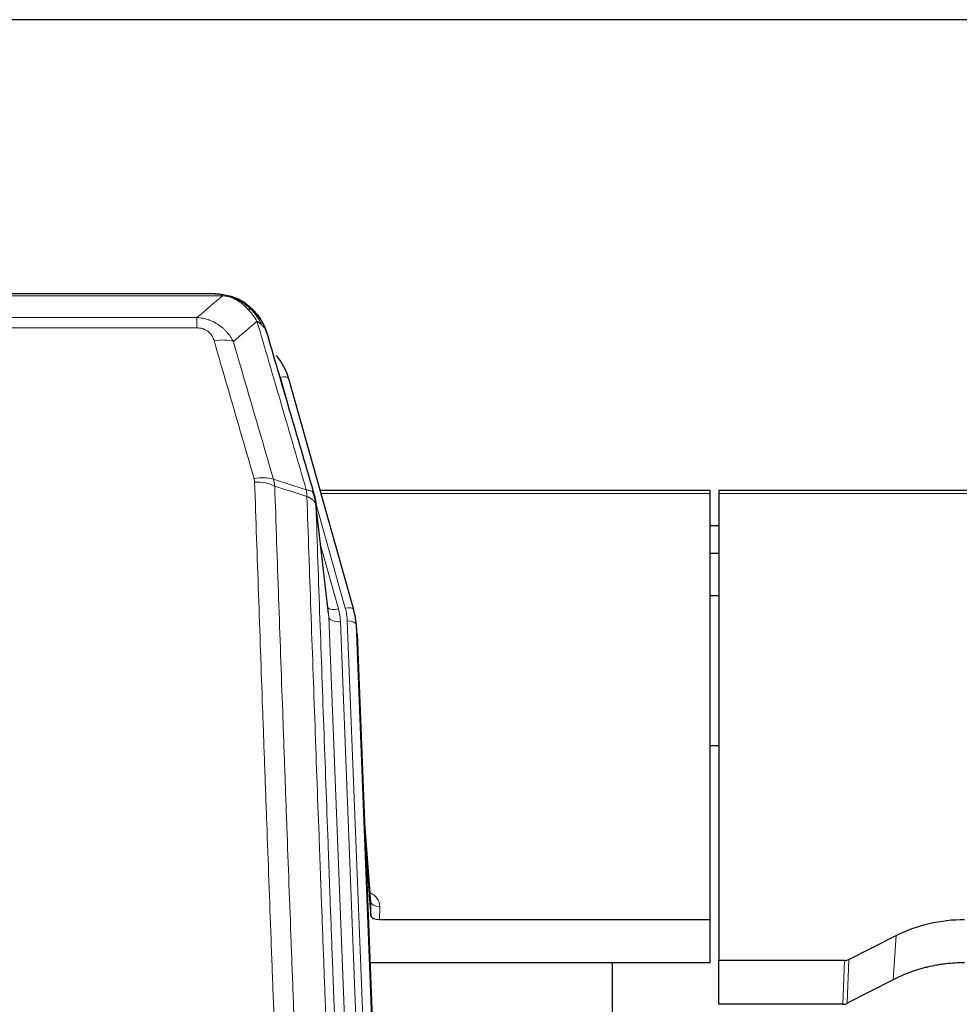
# Model space of a CAD drawing. Header units: inches. Extents: x 0 to 23760, y -13 to 16800.
# Tile 30 of 222: x 4195 to 4516, y 7923 to 8260. Entities that reach past the tile are written whole.
import ezdxf

# ---------------------------------------------------------------- set-up
doc = ezdxf.new("R2010")
doc.units = ezdxf.units.IN
doc.layers.add('254', color=7, linetype='Continuous', true_color=0xffffff)

msp = doc.modelspace()

# ---------------------------------------------------------------- linework, layer by layer
at = {"layer": '254', "color": 2, "linetype": 'Continuous', "lineweight": 25}
for p, q in [((5046.791, 8259.696), (3929.791, 8259.696)), ((4262.352, 8166.07), (4044.231, 8166.07)), ((4269.293, 8164.594), (4269.394, 8164.565)), ((4309.519, 8058.092), (4287.345, 8136.978)), ((4431.291, 8098.808), (4298.073, 8098.808)), ((4431.291, 8097.777), (4431.291, 8098.808)), ((4431.291, 7952.308), (4431.291, 8097.777)), ((4434.291, 8098.808), (4434.291, 8097.777)), ((4568.511, 8098.808), (4434.291, 8098.808)), ((4434.291, 8097.777), (4434.291, 7938.297)), ((4300.898, 8056.772), (4296.483, 8095.291)), ((4434.291, 8086.734), (4431.307, 8086.734)), ((4434.291, 8077.316), (4431.307, 8077.316)), ((4434.295, 8062.818), (4431.308, 8062.818)), ((4309.537, 8057.996), (4309.519, 8058.092)), ((4310.574, 8051.371), (4310.2, 8054.629)), ((4310.695, 8049.786), (4323.263, 7730.574)), ((4434.34, 8011.573), (4431.323, 8011.573)), ((4315.394, 7958.315), (4313.186, 7986.514)), ((4313.567, 7976.84), (4315.39, 7953.559)), ((4315.39, 7953.559), (4315.401, 7958.135)), ((4318.388, 7952.308), (4431.291, 7952.308)), ((4431.291, 7937.499), (4431.291, 7952.308)), ((4478.747, 7938.649), (4494.912, 7946.822)), ((4431.291, 7937.499), (4315.117, 7937.499)), ((4397.951, 7712.114), (4397.951, 7937.497)), ((4434.291, 7923.307), (4434.291, 7938.297)), ((4477.249, 7938.297), (4434.291, 7938.297)), ((4493.855, 7931.691), (4478.177, 7923.663)), ((4476.678, 7923.307), (4434.291, 7923.307))]:
    msp.add_line(p, q, dxfattribs=at)
at = {"layer": '254', "color": 110, "linetype": 'Continuous', "lineweight": 13}
for p, q in [((4264.694, 8165.407), (4041.889, 8165.407)), ((4269.394, 8164.565), (4269.462, 8164.408)), ((4050.62, 8157.939), (4255.963, 8157.939)), ((4255.963, 8157.939), (4255.963, 8154.406)), ((4255.963, 8154.406), (4050.62, 8154.406)), ((4289.182, 8120.74), (4284.457, 8137.552)), ((4431.291, 8097.777), (4298.36, 8097.777)), ((4568.224, 8097.777), (4434.291, 8097.777)), ((4306.631, 8058.665), (4296.558, 8094.5)), ((4300.989, 8055.598), (4296.612, 8093.779)), ((4298.257, 8079.811), (4304.283, 8058.373)), ((4314.055, 7723.705), (4300.989, 8055.598)), ((4317.901, 7725.791), (4304.981, 8053.972)), ((4320.106, 7729.688), (4307.328, 8054.264)), ((4310.695, 8049.786), (4310.322, 8053.044)), ((4310.322, 8053.044), (4323.017, 7730.58)), ((4315.401, 7958.135), (4313.194, 7986.323)), ((4318.399, 7956.725), (4318.388, 7952.308)), ((4494.912, 7946.822), (4493.855, 7931.691)), ((4476.678, 7923.307), (4477.249, 7938.297)), ((4478.747, 7938.649), (4478.177, 7923.663))]:
    msp.add_line(p, q, dxfattribs=at)
for centre, major_axis, ratio, start_param, end_param in [((4261.81, 8144.184), (9.598, 2.808), 0.562843, 0.6646512, 1.4076092), ((4284.457, 8136.166), (-2.888, -0.812), 0.4480327, 3.1416079, 4.5871119), ((4275.471, 8097.301), (9.604, 2.788), 0.5442898, 0.6684637, 1.414101), ((4275.658, 8096.129), (9.994, 0.345), 0.559112, 0.7940626, 1.551472), ((4304.283, 8060.22), (-3.851, -1.082), 0.4480327, 0.2500116, 1.4455193), ((4280.963, 8053.222), (-24.033, -0.038), 0.8858289, 3.1750594, 3.3842109), ((4306.631, 8057.28), (-2.888, -0.812), 0.4480327, 3.1416079, 4.5871119), ((4283.31, 8053.514), (-24.033, -0.038), 0.8858289, 3.1750594, 3.3842109), ((4304.981, 8055.819), (-3.997, -0.157), 0.4614673, 0.0341943, 1.5526308), ((4307.328, 8052.879), (-2.998, -0.118), 0.4614673, 3.175787, 4.6942235), ((4312.395, 7956.725), (-6.003, -0.046), 0.8757409, 3.1327535, 4.2284576), ((4318.399, 7958.179), (3, -0.007), 0.4848086, 3.1763596, 4.7135294)]:
    msp.add_ellipse(centre, major_axis=major_axis, ratio=ratio, start_param=start_param, end_param=end_param, dxfattribs=at)
at = {"layer": '254', "color": 2, "linetype": 'Continuous', "lineweight": 25}
for centre, major_axis, ratio, start_param, end_param in [((4261.15, 8130.965), (-27.014, -0.465), 0.8900028, 3.3708663, 3.7462667), ((4283.31, 8052.129), (-27.027, -0.37), 0.8864308, 3.1643526, 3.3735041), ((4318.388, 7953.602), (3, 0), 0.4313147, 3.1753737, 4.7125436), ((4477.246, 7940.926), (3, -0.011), 0.8761328, 4.7166989, 5.239903), ((4476.677, 7925.969), (3, -0.007), 0.8874311, 4.7150805, 5.2382846)]:
    msp.add_ellipse(centre, major_axis=major_axis, ratio=ratio, start_param=start_param, end_param=end_param, dxfattribs=at)
at = {"layer": '254', "color": 110, "linetype": 'Continuous', "lineweight": 13}
for points in [[(4255.963, 8157.939), (4258.89, 8160.426), (4261.801, 8162.915), (4264.694, 8165.407)], [(4276.457, 8156.688), (4273.783, 8154.365), (4271.093, 8152.045), (4268.39, 8149.726)], [(4282.067, 8102.729), (4285.816, 8101.51), (4289.563, 8100.293), (4293.311, 8099.078)], [(4282.067, 8102.729), (4282.18, 8102.345), (4282.368, 8101.565), (4282.485, 8100.763), (4282.526, 8100.356)], [(4293.523, 8096.788), (4289.858, 8097.975), (4286.192, 8099.165), (4282.526, 8100.356)]]:
    msp.add_open_spline(points, degree=3, dxfattribs=at)
at = {"layer": '254', "color": 2, "linetype": 'Continuous', "lineweight": 25}
for points, degree in [([(4262.152, 8166.067), (4262.769, 8166.071), (4263.392, 8166.041), (4264.018, 8165.977)], 3), ([(4272.905, 8162.512), (4271.258, 8163.732), (4269.392, 8164.567)], 2), ([(4296.489, 8095.21), (4295.739, 8098.041)], 1)]:
    msp.add_open_spline(points, degree=degree, dxfattribs=at)
for points, knots in [([(4262.152, 8166.067), (4262.226, 8166.069), (4262.3, 8166.07), (4262.596, 8166.069), (4262.818, 8166.06), (4263.245, 8166.025), (4263.45, 8165.999), (4263.703, 8165.953), (4263.764, 8165.941), (4263.823, 8165.928)], [0, 0, 0, 0, 0.125, 0.125, 0.5, 0.5, 0.875, 0.875, 1, 1, 1, 1]), ([(4263.823, 8165.928), (4265.234, 8165.838), (4266.67, 8165.532), (4268.541, 8164.831), (4269.005, 8164.631), (4269.462, 8164.408)], [0, 0, 0, 0, 0.75, 0.75, 1, 1, 1, 1]), ([(4267.296, 8165.323), (4267.375, 8165.299), (4267.455, 8165.275), (4268.128, 8165.063), (4268.716, 8164.844), (4269.293, 8164.594)], [0, 0, 0, 0, 0.1180686, 0.1180686, 1, 1, 1, 1]), ([(4269.462, 8164.408), (4269.691, 8164.297), (4269.918, 8164.179), (4270.82, 8163.686), (4271.479, 8163.265), (4272.749, 8162.327), (4273.359, 8161.81), (4274.13, 8161.067), (4274.32, 8160.877), (4274.506, 8160.683)], [0, 0, 0, 0, 0.125, 0.125, 0.5, 0.5, 0.875, 0.875, 1, 1, 1, 1]), ([(4272.981, 8162.456), (4273.627, 8161.973), (4274.242, 8161.448), (4275.05, 8160.662), (4275.274, 8160.432), (4275.491, 8160.198)], [0, 0, 0, 0, 0.7159091, 0.7159091, 1, 1, 1, 1]), ([(4275.921, 8159.631), (4275.9, 8159.675), (4275.876, 8159.719), (4275.798, 8159.854), (4275.735, 8159.944), (4275.609, 8160.088), (4275.553, 8160.144), (4275.491, 8160.198)], [0, 0, 0, 0, 0.2280377, 0.2280377, 0.6912151, 0.6912151, 1, 1, 1, 1]), ([(4275.491, 8160.198), (4275.926, 8159.728), (4276.336, 8159.238), (4277.866, 8157.202), (4278.762, 8155.513), (4279.374, 8153.773)], [0, 0, 0, 0, 0.25, 0.25, 1, 1, 1, 1]), ([(4275.982, 8159.496), (4275.993, 8159.483), (4276.016, 8159.457), (4276.051, 8159.417), (4276.087, 8159.376), (4276.123, 8159.335), (4276.159, 8159.293), (4276.195, 8159.25), (4276.232, 8159.206), (4276.27, 8159.162), (4276.307, 8159.117), (4276.345, 8159.072), (4276.384, 8159.025), (4276.423, 8158.978), (4276.462, 8158.93), (4276.501, 8158.882), (4276.541, 8158.832), (4276.581, 8158.782), (4276.621, 8158.731), (4276.662, 8158.68), (4276.703, 8158.628), (4276.745, 8158.574), (4276.786, 8158.521), (4276.828, 8158.466), (4276.87, 8158.41), (4276.913, 8158.354), (4276.955, 8158.297), (4276.998, 8158.239), (4277.042, 8158.181), (4277.085, 8158.121), (4277.129, 8158.061), (4277.172, 8158), (4277.217, 8157.938), (4277.261, 8157.876), (4277.305, 8157.812), (4277.35, 8157.748), (4277.395, 8157.683), (4277.44, 8157.617), (4277.485, 8157.55), (4277.53, 8157.482), (4277.575, 8157.414), (4277.621, 8157.345), (4277.667, 8157.274), (4277.712, 8157.203), (4277.758, 8157.131), (4277.804, 8157.059), (4277.85, 8156.985), (4277.896, 8156.91), (4277.942, 8156.835), (4277.989, 8156.759), (4278.035, 8156.682), (4278.081, 8156.603), (4278.127, 8156.524), (4278.173, 8156.445), (4278.22, 8156.364), (4278.266, 8156.282), (4278.312, 8156.2), (4278.358, 8156.116), (4278.404, 8156.032), (4278.45, 8155.946), (4278.496, 8155.86), (4278.542, 8155.773), (4278.588, 8155.685), (4278.633, 8155.596), (4278.679, 8155.506), (4278.724, 8155.415), (4278.769, 8155.323), (4278.814, 8155.23), (4278.859, 8155.137), (4278.904, 8155.042), (4278.948, 8154.946), (4278.992, 8154.85), (4279.036, 8154.752), (4279.08, 8154.654), (4279.123, 8154.554), (4279.166, 8154.454), (4279.209, 8154.352), (4279.252, 8154.25), (4279.294, 8154.147), (4279.336, 8154.042), (4279.377, 8153.937), (4279.418, 8153.831), (4279.459, 8153.724), (4279.499, 8153.615), (4279.539, 8153.506), (4279.579, 8153.396), (4279.618, 8153.285), (4279.656, 8153.173), (4279.695, 8153.06), (4279.732, 8152.946), (4279.769, 8152.831), (4279.806, 8152.715), (4279.842, 8152.598), (4279.877, 8152.48), (4279.912, 8152.361), (4279.947, 8152.241), (4279.98, 8152.121), (4280.002, 8152.04), (4280.013, 8151.999)], [0, 0, 0, 0, 0.0060657, 0.012223, 0.0184718, 0.0248123, 0.0312443, 0.0377679, 0.0443831, 0.0510899, 0.0578883, 0.0647782, 0.0717598, 0.0788329, 0.0859977, 0.093254, 0.1006019, 0.1080414, 0.1155725, 0.1231952, 0.1309095, 0.1387154, 0.1466129, 0.1546019, 0.1626826, 0.1708549, 0.1791188, 0.1874742, 0.1959213, 0.20446, 0.2130903, 0.2218121, 0.2306256, 0.2395307, 0.2485274, 0.2576156, 0.2667955, 0.276067, 0.2854301, 0.2948848, 0.3044311, 0.314069, 0.3237985, 0.3336196, 0.3435324, 0.3535367, 0.3636326, 0.3738202, 0.3840993, 0.3944701, 0.4049324, 0.4154864, 0.426132, 0.4368691, 0.4476979, 0.4586183, 0.4696303, 0.480734, 0.4919292, 0.503216, 0.5145945, 0.5260645, 0.5376262, 0.5492795, 0.5610244, 0.5728609, 0.584789, 0.5968087, 0.60892, 0.621123, 0.6334175, 0.6458037, 0.6582815, 0.6708509, 0.6835119, 0.6962645, 0.7091087, 0.7220445, 0.735072, 0.748191, 0.7614017, 0.774704, 0.7880979, 0.8015834, 0.8151605, 0.8288293, 0.8425896, 0.8564416, 0.8703852, 0.8844204, 0.8985472, 0.9127656, 0.9270756, 0.9414773, 0.9559705, 0.9705554, 0.9852319, 1, 1, 1, 1]), ([(4280.013, 8151.999), (4279.956, 8152.309), (4279.874, 8152.614), (4279.66, 8153.206), (4279.529, 8153.495), (4279.374, 8153.773)], [0, 0, 0, 0, 0.5, 0.5, 1, 1, 1, 1]), ([(4280.013, 8151.999), (4281.344, 8147.477), (4282.676, 8142.944), (4285.344, 8133.857), (4286.679, 8129.303), (4290.69, 8115.611), (4293.37, 8106.441), (4296.056, 8097.23)], [0, 0, 0, 0, 0.25, 0.25, 0.5, 0.5, 1, 1, 1, 1]), ([(4296.056, 8097.23), (4296.061, 8097.213), (4296.071, 8097.178), (4296.086, 8097.126), (4296.101, 8097.072), (4296.117, 8097.018), (4296.132, 8096.962), (4296.147, 8096.905), (4296.163, 8096.847), (4296.178, 8096.788), (4296.193, 8096.728), (4296.209, 8096.667), (4296.224, 8096.604), (4296.239, 8096.54), (4296.255, 8096.476), (4296.27, 8096.41), (4296.285, 8096.343), (4296.3, 8096.275), (4296.315, 8096.205), (4296.33, 8096.135), (4296.344, 8096.063), (4296.359, 8095.99), (4296.373, 8095.916), (4296.387, 8095.841), (4296.401, 8095.765), (4296.415, 8095.688), (4296.428, 8095.609), (4296.449, 8095.483), (4296.475, 8095.313), (4296.503, 8095.107), (4296.527, 8094.914), (4296.546, 8094.737), (4296.562, 8094.575), (4296.574, 8094.428), (4296.585, 8094.295), (4296.592, 8094.178), (4296.599, 8094.076), (4296.603, 8093.99), (4296.606, 8093.918), (4296.609, 8093.862), (4296.611, 8093.821), (4296.611, 8093.795), (4296.612, 8093.783), (4296.612, 8093.779)], [0, 0, 0, 0, 0.0155037, 0.0313049, 0.0474035, 0.0637997, 0.0804935, 0.097485, 0.1147743, 0.1323613, 0.1502462, 0.1684289, 0.1869096, 0.2056883, 0.224765, 0.2441397, 0.2638126, 0.2837835, 0.3040527, 0.32462, 0.3454856, 0.3666494, 0.3881116, 0.409872, 0.4319308, 0.454288, 0.4769435, 0.4998975, 0.5635611, 0.6228928, 0.6778927, 0.7285606, 0.7748966, 0.8169007, 0.8545729, 0.8879131, 0.9169214, 0.9415977, 0.9619421, 0.9779545, 0.989635, 0.9969835, 1, 1, 1, 1]), ([(4494.912, 7946.822), (4498.445, 7948.609), (4502.247, 7949.988), (4510.13, 7951.838), (4514.21, 7952.308), (4518.291, 7952.308)], [0, 0, 0, 0, 0.5, 0.5, 1, 1, 1, 1]), ([(4518.291, 7937.499), (4517.221, 7937.499), (4515.086, 7937.436), (4512.961, 7937.25), (4511.635, 7937.095), (4511.37, 7937.062), (4510.841, 7936.992), (4510.05, 7936.882), (4509.262, 7936.755), (4507.691, 7936.477), (4506.651, 7936.262), (4505.489, 7935.985), (4505.36, 7935.954), (4505.103, 7935.89), (4504.717, 7935.794), (4503.821, 7935.559), (4503.061, 7935.342), (4501.551, 7934.886), (4499.564, 7934.222), (4497.63, 7933.445), (4495.722, 7932.611), (4494.782, 7932.165), (4493.855, 7931.691)], [0, 0, 0, 0, 0.125, 0.25, 0.25, 0.28125, 0.28125, 0.3125, 0.375, 0.375, 0.5, 0.5, 0.515625, 0.515625, 0.53125, 0.5625, 0.625, 0.625, 0.75, 0.875, 0.875, 1, 1, 1, 1])]:
    msp.add_open_spline(points, degree=3, knots=knots, dxfattribs=at)
at = {"layer": '254', "color": 110, "linetype": 'Continuous', "lineweight": 13}
for points, knots in [([(4263.823, 8165.928), (4263.942, 8165.901), (4264.052, 8165.87), (4264.3, 8165.783), (4264.425, 8165.722), (4264.612, 8165.58), (4264.673, 8165.499), (4264.694, 8165.407)], [0, 0, 0, 0, 0.25, 0.25, 0.625, 0.625, 1, 1, 1, 1]), ([(4264.694, 8165.407), (4265.914, 8165.305), (4267.09, 8165.011), (4268.584, 8164.385), (4268.952, 8164.209), (4269.312, 8164.014)], [0, 0, 0, 0, 0.75, 0.75, 1, 1, 1, 1]), ([(4269.462, 8164.408), (4269.464, 8164.378), (4269.462, 8164.346), (4269.449, 8164.26), (4269.433, 8164.205), (4269.385, 8164.101), (4269.352, 8164.052), (4269.312, 8164.014)], [0, 0, 0, 0, 0.25, 0.25, 0.625, 0.625, 1, 1, 1, 1]), ([(4269.312, 8164.014), (4269.492, 8163.917), (4269.671, 8163.815), (4270.378, 8163.39), (4270.892, 8163.032), (4271.887, 8162.246), (4272.366, 8161.817), (4272.98, 8161.209), (4273.132, 8161.053), (4273.281, 8160.895)], [0, 0, 0, 0, 0.125, 0.125, 0.5, 0.5, 0.875, 0.875, 1, 1, 1, 1]), ([(4274.506, 8160.683), (4274.407, 8160.709), (4274.306, 8160.732), (4274.049, 8160.782), (4273.891, 8160.806), (4273.581, 8160.85), (4273.427, 8160.871), (4273.281, 8160.895)], [0, 0, 0, 0, 0.25, 0.25, 0.625, 0.625, 1, 1, 1, 1]), ([(4273.281, 8160.895), (4273.58, 8160.579), (4273.871, 8160.251), (4274.997, 8158.901), (4275.764, 8157.803), (4276.457, 8156.688)], [0, 0, 0, 0, 0.25, 0.25, 1, 1, 1, 1]), ([(4255.963, 8157.939), (4256.297, 8157.916), (4256.63, 8157.883), (4257.294, 8157.795), (4257.622, 8157.742), (4258.598, 8157.55), (4259.235, 8157.381), (4259.938, 8157.144), (4260.016, 8157.117), (4260.171, 8157.062), (4260.249, 8157.034), (4260.48, 8156.947), (4260.633, 8156.887), (4261.088, 8156.699), (4261.683, 8156.429), (4262.255, 8156.122), (4262.677, 8155.876), (4262.885, 8155.75), (4263.091, 8155.619), (4263.227, 8155.53), (4263.295, 8155.485), (4263.9, 8155.076), (4264.408, 8154.68), (4265.128, 8154.041), (4265.36, 8153.82), (4265.698, 8153.478), (4265.809, 8153.362), (4266.028, 8153.126), (4266.136, 8153.006), (4266.663, 8152.401), (4267.051, 8151.895), (4267.766, 8150.841), (4268.092, 8150.293), (4268.39, 8149.726)], [0, 0, 0, 0, 0.0625, 0.0625, 0.125, 0.125, 0.25, 0.25, 0.265625, 0.265625, 0.28125, 0.28125, 0.3125, 0.3125, 0.375, 0.4375, 0.4375, 0.46875, 0.484375, 0.484375, 0.5, 0.5, 0.625, 0.625, 0.6875, 0.6875, 0.71875, 0.71875, 0.75, 0.75, 0.875, 0.875, 1, 1, 1, 1]), ([(4275.491, 8160.198), (4275.461, 8160.224), (4275.428, 8160.25), (4275.294, 8160.352), (4275.181, 8160.422), (4274.931, 8160.544), (4274.795, 8160.596), (4274.604, 8160.655), (4274.555, 8160.669), (4274.506, 8160.683)], [0, 0, 0, 0, 0.125, 0.125, 0.5, 0.5, 0.875, 0.875, 1, 1, 1, 1]), ([(4274.506, 8160.683), (4274.877, 8160.294), (4275.234, 8159.887), (4276.594, 8158.204), (4277.465, 8156.81), (4278.164, 8155.358)], [0, 0, 0, 0, 0.25, 0.25, 1, 1, 1, 1]), ([(4255.963, 8154.406), (4256.145, 8154.406), (4256.328, 8154.4), (4256.691, 8154.373), (4256.871, 8154.354), (4257.227, 8154.3), (4257.402, 8154.266), (4257.749, 8154.184), (4257.92, 8154.136), (4258.131, 8154.066), (4258.173, 8154.051), (4258.256, 8154.021), (4258.381, 8153.975), (4258.502, 8153.925), (4258.741, 8153.82), (4259.049, 8153.667), (4259.336, 8153.488), (4259.509, 8153.369), (4259.543, 8153.345), (4259.612, 8153.295), (4259.645, 8153.27), (4259.745, 8153.194), (4259.81, 8153.142), (4260, 8152.983), (4260.119, 8152.873), (4260.346, 8152.644), (4260.453, 8152.526), (4260.655, 8152.284), (4260.751, 8152.159), (4260.864, 8151.998), (4260.886, 8151.966), (4260.93, 8151.901), (4260.952, 8151.868), (4261.016, 8151.77), (4261.057, 8151.704), (4261.175, 8151.504), (4261.249, 8151.37), (4261.386, 8151.098), (4261.449, 8150.96), (4261.626, 8150.543), (4261.725, 8150.259), (4261.81, 8149.971)], [0, 0, 0, 0, 0.0625, 0.0625, 0.125, 0.125, 0.1875, 0.1875, 0.25, 0.25, 0.265625, 0.265625, 0.28125, 0.3125, 0.3125, 0.375, 0.4375, 0.4375, 0.453125, 0.453125, 0.46875, 0.46875, 0.5, 0.5, 0.5625, 0.5625, 0.625, 0.625, 0.6875, 0.6875, 0.703125, 0.703125, 0.71875, 0.71875, 0.75, 0.75, 0.8125, 0.8125, 0.875, 0.875, 1, 1, 1, 1]), ([(4278.164, 8155.358), (4277.918, 8155.605), (4277.651, 8155.84), (4277.081, 8156.284), (4276.777, 8156.493), (4276.457, 8156.688)], [0, 0, 0, 0, 0.5, 0.5, 1, 1, 1, 1]), ([(4293.311, 8099.078), (4290.488, 8108.771), (4287.673, 8118.419), (4283.459, 8132.822), (4282.056, 8137.611), (4279.254, 8147.167), (4277.855, 8151.933), (4276.457, 8156.688)], [0, 0, 0, 0, 0.5, 0.5, 0.75, 0.75, 1, 1, 1, 1]), ([(4279.374, 8153.773), (4279.218, 8154.058), (4279.038, 8154.334), (4278.633, 8154.863), (4278.409, 8155.116), (4278.164, 8155.358)], [0, 0, 0, 0, 0.5, 0.5, 1, 1, 1, 1]), ([(4275.471, 8102.9), (4273.185, 8110.805), (4270.904, 8118.68), (4267.489, 8130.448), (4266.351, 8134.364), (4264.079, 8142.179), (4262.944, 8146.078), (4261.81, 8149.971)], [0, 0, 0, 0, 0.5, 0.5, 0.75, 0.75, 1, 1, 1, 1]), ([(4268.39, 8149.726), (4269.525, 8145.84), (4270.661, 8141.946), (4272.937, 8134.144), (4274.075, 8130.235), (4277.495, 8118.485), (4279.779, 8110.622), (4282.067, 8102.729)], [0, 0, 0, 0, 0.25, 0.25, 0.5, 0.5, 1, 1, 1, 1]), ([(4275.471, 8102.9), (4275.527, 8102.706), (4275.57, 8102.511), (4275.632, 8102.119), (4275.651, 8101.921), (4275.658, 8101.722)], [0, 0, 0, 0, 0.5, 0.5, 1, 1, 1, 1]), ([(4287.617, 7782.719), (4287.059, 7796.55), (4285.959, 7824.08), (4284.351, 7864.984), (4283.309, 7891.992), (4282.538, 7912.151), (4282.156, 7922.205), (4281.777, 7932.223), (4281.526, 7938.894), (4281.401, 7942.225), (4280.777, 7958.86), (4280.286, 7972.097), (4279.561, 7991.847), (4279.321, 7998.411), (4278.845, 8011.502), (4278.609, 8018.028), (4277.907, 8037.551), (4276.986, 8063.431), (4276.096, 8089.009), (4275.658, 8101.722)], [0, 0, 0, 0, 0.125, 0.25, 0.375, 0.375, 0.4375, 0.46875, 0.46875, 0.5, 0.5, 0.625, 0.625, 0.6875, 0.6875, 0.75, 0.75, 0.875, 1, 1, 1, 1]), ([(4282.526, 8100.356), (4282.964, 8087.659), (4283.856, 8062.113), (4284.777, 8036.267), (4285.48, 8016.769), (4285.717, 8010.25), (4286.193, 7997.176), (4286.433, 7990.62), (4287.16, 7970.896), (4287.651, 7957.676), (4288.276, 7941.062), (4288.401, 7937.735), (4288.653, 7931.073), (4289.032, 7921.067), (4289.415, 7911.025), (4290.186, 7890.893), (4291.23, 7863.919), (4292.84, 7823.067), (4293.942, 7795.571), (4294.5, 7781.758)], [0, 0, 0, 0, 0.125, 0.25, 0.25, 0.3125, 0.3125, 0.375, 0.375, 0.5, 0.5, 0.53125, 0.53125, 0.5625, 0.625, 0.625, 0.75, 0.875, 1, 1, 1, 1]), ([(4296.056, 8097.23), (4296.034, 8097.476), (4295.957, 8097.707), (4295.693, 8098.126), (4295.507, 8098.315), (4295.036, 8098.637), (4294.75, 8098.77), (4294.092, 8098.974), (4293.719, 8099.044), (4293.311, 8099.078)], [0, 0, 0, 0, 0.25, 0.25, 0.5, 0.5, 0.75, 0.75, 1, 1, 1, 1]), ([(4293.311, 8099.078), (4293.386, 8098.706), (4293.428, 8098.334), (4293.486, 8097.576), (4293.502, 8097.189), (4293.523, 8096.788)], [0, 0, 0, 0, 0.5, 0.5, 1, 1, 1, 1]), ([(4296.612, 8093.779), (4296.611, 8093.787), (4296.609, 8093.803), (4296.606, 8093.826), (4296.603, 8093.85), (4296.599, 8093.874), (4296.596, 8093.897), (4296.591, 8093.921), (4296.587, 8093.945), (4296.583, 8093.968), (4296.578, 8093.992), (4296.573, 8094.015), (4296.567, 8094.039), (4296.562, 8094.063), (4296.556, 8094.086), (4296.55, 8094.11), (4296.543, 8094.133), (4296.537, 8094.156), (4296.53, 8094.18), (4296.523, 8094.203), (4296.515, 8094.227), (4296.508, 8094.25), (4296.5, 8094.273), (4296.492, 8094.297), (4296.483, 8094.32), (4296.475, 8094.343), (4296.466, 8094.366), (4296.457, 8094.39), (4296.447, 8094.413), (4296.438, 8094.436), (4296.428, 8094.459), (4296.418, 8094.482), (4296.407, 8094.505), (4296.397, 8094.528), (4296.386, 8094.551), (4296.375, 8094.574), (4296.363, 8094.597), (4296.352, 8094.62), (4296.34, 8094.643), (4296.328, 8094.665), (4296.315, 8094.688), (4296.303, 8094.711), (4296.29, 8094.734), (4296.277, 8094.756), (4296.264, 8094.779), (4296.25, 8094.801), (4296.236, 8094.824), (4296.222, 8094.846), (4296.208, 8094.869), (4296.193, 8094.891), (4296.178, 8094.913), (4296.163, 8094.936), (4296.148, 8094.958), (4296.132, 8094.98), (4296.117, 8095.002), (4296.101, 8095.024), (4296.084, 8095.047), (4296.068, 8095.069), (4296.051, 8095.09), (4296.034, 8095.112), (4296.017, 8095.134), (4295.999, 8095.156), (4295.982, 8095.178), (4295.964, 8095.199), (4295.945, 8095.221), (4295.927, 8095.243), (4295.908, 8095.264), (4295.889, 8095.286), (4295.87, 8095.307), (4295.851, 8095.328), (4295.831, 8095.35), (4295.812, 8095.371), (4295.791, 8095.392), (4295.771, 8095.413), (4295.751, 8095.434), (4295.73, 8095.455), (4295.703, 8095.482), (4295.669, 8095.515), (4295.628, 8095.554), (4295.586, 8095.593), (4295.544, 8095.631), (4295.501, 8095.669), (4295.457, 8095.707), (4295.412, 8095.744), (4295.366, 8095.781), (4295.32, 8095.818), (4295.273, 8095.854), (4295.225, 8095.891), (4295.176, 8095.926), (4295.127, 8095.962), (4295.077, 8095.997), (4295.026, 8096.032), (4294.974, 8096.067), (4294.922, 8096.101), (4294.868, 8096.135), (4294.815, 8096.168), (4294.76, 8096.201), (4294.705, 8096.234), (4294.649, 8096.267), (4294.592, 8096.299), (4294.534, 8096.331), (4294.476, 8096.362), (4294.417, 8096.393), (4294.358, 8096.424), (4294.297, 8096.454), (4294.236, 8096.484), (4294.175, 8096.514), (4294.112, 8096.543), (4294.05, 8096.572), (4293.986, 8096.6), (4293.922, 8096.628), (4293.857, 8096.656), (4293.791, 8096.683), (4293.725, 8096.71), (4293.658, 8096.736), (4293.591, 8096.762), (4293.545, 8096.779), (4293.523, 8096.788)], [0, 0, 0, 0, 0.0066687, 0.0133374, 0.0200061, 0.0266746, 0.0333432, 0.0400116, 0.0466801, 0.0533484, 0.0600168, 0.066685, 0.0733532, 0.0800214, 0.0866895, 0.0933575, 0.1000255, 0.1066935, 0.1133614, 0.1200292, 0.126697, 0.1333647, 0.1400324, 0.1467001, 0.1533676, 0.1600352, 0.1667026, 0.1733701, 0.1800374, 0.1867047, 0.193372, 0.2000392, 0.2067064, 0.2133735, 0.2200405, 0.2267075, 0.2333745, 0.2400414, 0.2467082, 0.253375, 0.2600418, 0.2667085, 0.2733751, 0.2800417, 0.2867082, 0.2933747, 0.3000412, 0.3067075, 0.3133739, 0.3200401, 0.3267064, 0.3333725, 0.3400387, 0.3467047, 0.3533708, 0.3600367, 0.3667026, 0.3733685, 0.3800343, 0.3867001, 0.3933658, 0.4000315, 0.4066971, 0.4133626, 0.4200281, 0.4266936, 0.433359, 0.4400243, 0.4466896, 0.4533549, 0.4600201, 0.4666852, 0.4733503, 0.4800154, 0.4866804, 0.4933453, 0.5000102, 0.5125098, 0.5250093, 0.5375088, 0.5500082, 0.5625077, 0.5750071, 0.5875066, 0.600006, 0.6125054, 0.6250049, 0.6375043, 0.6500037, 0.6625032, 0.6750026, 0.6875021, 0.7000016, 0.7125011, 0.7250006, 0.7375001, 0.7499997, 0.7624993, 0.7749989, 0.7874985, 0.7999982, 0.812498, 0.8249977, 0.8374975, 0.8499974, 0.8624973, 0.8749972, 0.8874972, 0.8999973, 0.9124974, 0.9249976, 0.9374978, 0.9499981, 0.9624985, 0.9749989, 0.9874994, 1, 1, 1, 1]), ([(4305.752, 7772.891), (4305.18, 7786.944), (4304.053, 7814.915), (4302.407, 7856.466), (4301.341, 7883.898), (4300.553, 7904.37), (4300.162, 7914.582), (4299.71, 7926.45), (4299.518, 7931.527), (4299.39, 7934.91), (4299.326, 7936.6), (4299.007, 7945.046), (4298.627, 7955.153), (4298.189, 7966.896), (4298.003, 7971.919), (4297.879, 7975.265), (4297.817, 7976.937), (4297.261, 7991.973), (4296.288, 8018.548), (4294.877, 8057.942), (4293.969, 8083.891), (4293.523, 8096.788)], [0, 0, 0, 0, 0.125, 0.25, 0.375, 0.375, 0.4375, 0.46875, 0.484375, 0.484375, 0.5, 0.5, 0.5625, 0.59375, 0.609375, 0.609375, 0.625, 0.625, 0.75, 0.875, 1, 1, 1, 1]), ([(4296.612, 8093.779), (4297.057, 8080.932), (4297.963, 8055.081), (4299.369, 8015.837), (4300.339, 7989.363), (4300.894, 7974.384), (4300.956, 7972.718), (4301.08, 7969.385), (4301.266, 7964.381), (4301.702, 7952.682), (4302.081, 7942.614), (4302.399, 7934.2), (4302.463, 7932.516), (4302.59, 7929.146), (4302.782, 7924.088), (4303.232, 7912.265), (4303.623, 7902.092), (4304.409, 7881.697), (4305.472, 7854.369), (4307.113, 7812.975), (4308.237, 7785.111), (4308.807, 7771.111)], [0, 0, 0, 0, 0.125, 0.25, 0.375, 0.375, 0.390625, 0.390625, 0.40625, 0.4375, 0.5, 0.5, 0.515625, 0.515625, 0.53125, 0.5625, 0.625, 0.625, 0.75, 0.875, 1, 1, 1, 1])]:
    msp.add_open_spline(points, degree=3, knots=knots, dxfattribs=at)

doc.saveas('drawing.dxf')
